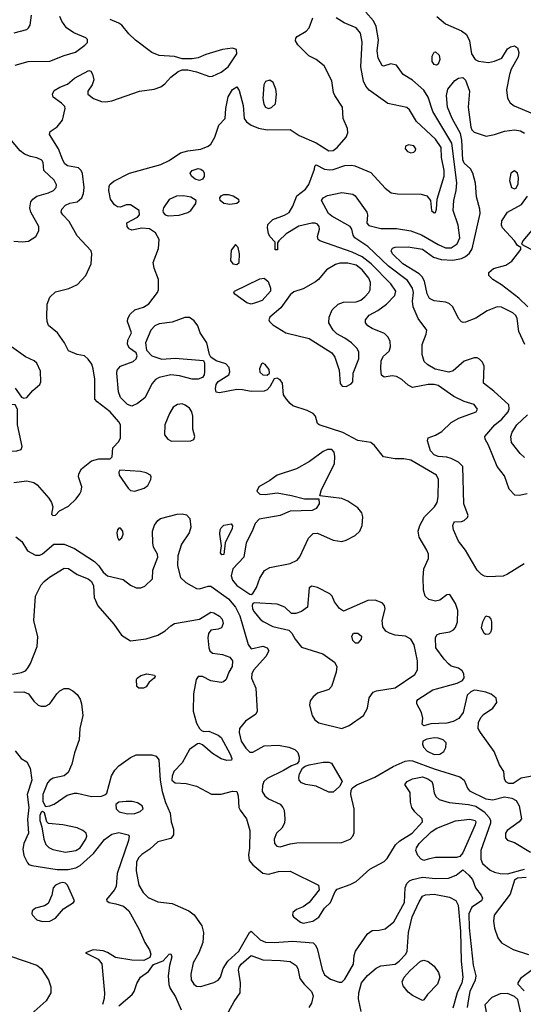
# Model space of a CAD drawing. Extents: x 1173029 to 1307123, y 522559 to 678521.
# Tile 40 of 256: x 1205196 to 1208696, y 541386 to 548233. Entities that reach past the tile are written whole.
import ezdxf

# ---------------------------------------------------------------- set-up
doc = ezdxf.new("R2010")
doc.units = 0

msp = doc.modelspace()

# ---------------------------------------------------------------- linework, layer by layer
at = {"layer": '0CON10XD'}
for points in [[(1208723.4, 544936.6), (1208666.6, 544923.4), (1208637, 544927), (1208598.5, 544968.5), (1208565, 545060.6), (1208515, 545125.6), (1208454.1, 545274.1), (1208430.8, 545315), (1208427.5, 545335), (1208498.5, 545415), (1208545.4, 545455), (1208590.8, 545505), (1208597.5, 545527.5), (1208594.5, 545554.5), (1208490.3, 545650.3), (1208419.4, 545705), (1208424.3, 545824.3), (1208411.7, 545851.7), (1208391.7, 545871.7), (1208375, 545880.8), (1208355, 545880.6), (1208285, 545857.3), (1208209.1, 545790.9), (1208178.5, 545781.5), (1208083.2, 545803.2), (1208031.6, 545831.6), (1208006.5, 545855), (1207992.3, 545905), (1207993.1, 545975), (1208021.5, 546045), (1208024.4, 546074.4), (1207966, 546155), (1207929.5, 546235), (1207924.7, 546274.7), (1207931.5, 546335), (1207925.2, 546365.2), (1207889.8, 546419.8), (1207757.6, 546517.6), (1207614.5, 546654.5), (1207525.7, 546715), (1207512.9, 546735), (1207504.3, 546775), (1207492.5, 546795), (1207365, 546865.3), (1207340.8, 546885), (1207293.3, 546975), (1207304.3, 546995), (1207335, 547010.8), (1207435, 547030), (1207510, 547020), (1207527.6, 547007.6), (1207607.5, 546895), (1207613.1, 546875), (1207608, 546818), (1207621.1, 546801.1), (1207705, 546779.7), (1207815, 546780.4), (1207914.7, 546764.7), (1207987.6, 546737.6), (1208105, 546668.6), (1208155, 546645.7), (1208195, 546646.3), (1208236.6, 546673.4), (1208254.3, 546715), (1208243.9, 546805), (1208208.1, 546905), (1208211.9, 546975), (1208229.6, 547045), (1208232.5, 547097.5), (1208198.8, 547375), (1208065.9, 547595), (1208034.1, 547695), (1208005, 547742.5), (1207925, 547811.8), (1207861.2, 547851.2), (1207815, 547917.5), (1207775, 547926.7), (1207725, 547908.8), (1207714.5, 547914.5), (1207686.7, 547965), (1207678.9, 548015), (1207688.5, 548091.5), (1207672.4, 548185), (1207654.1, 548224.1), (1207602.2, 548285)], [(1205155, 545014.4), (1205245, 545026.7), (1205293.6, 545013.6), (1205318, 544998), (1205398.5, 544905), (1205416.9, 544875), (1205426, 544845), (1205416.7, 544795), (1205425, 544784.2), (1205443.8, 544786.2), (1205472.7, 544817.3), (1205535, 544849.4), (1205588.8, 544901.2), (1205614.4, 544935), (1205623.5, 544955), (1205626.5, 544985), (1205603.1, 545055), (1205605.8, 545075), (1205625, 545108.8), (1205695, 545166), (1205745, 545180), (1205825, 545180), (1205837.5, 545192.5), (1205842.5, 545255), (1205885, 545298.8), (1205895.6, 545325), (1205896.7, 545415), (1205885, 545437.1), (1205823.3, 545505), (1205733.3, 545575), (1205718.8, 545595), (1205717, 545733), (1205706.7, 545805), (1205696.4, 545836.4), (1205672.1, 545872.1), (1205645.8, 545895.8), (1205595, 545904.2), (1205535, 545930), (1205507.8, 545985), (1205457.3, 546055), (1205395.9, 546105.9), (1205385.9, 546135), (1205384.3, 546164.3), (1205387.4, 546255), (1205405.9, 546304.1), (1205445, 546340), (1205537.4, 546362.6), (1205597.8, 546392.2), (1205655.9, 546454.1), (1205692.9, 546535), (1205697.3, 546605), (1205691.8, 546625), (1205595, 546729.6), (1205539.3, 546829.3), (1205494.5, 546875), (1205482.9, 546895), (1205487.3, 546915), (1205515, 546942.7), (1205545, 546956.5), (1205595, 546966.5), (1205626.5, 546995), (1205638.5, 547025), (1205644.1, 547065), (1205632.7, 547162.7), (1205622.7, 547185), (1205605, 547202), (1205526.9, 547216.9), (1205509.7, 547229.7), (1205494.2, 547255), (1205465.3, 547335.3), (1205402.5, 547435), (1205407.5, 547455), (1205455, 547487.5), (1205492, 547535), (1205512.5, 547615), (1205508.3, 547628.3), (1205485, 547653.3), (1205428.8, 547695), (1205424.2, 547715), (1205435, 547740), (1205475, 547764.3), (1205526.7, 547785), (1205576.7, 547825), (1205675, 547880), (1205690, 547875), (1205702, 547855), (1205710.8, 547815), (1205699.7, 547780.3), (1205670, 547735), (1205670, 547715), (1205707.5, 547685), (1205763.2, 547663.2), (1205795, 547661.9), (1205835, 547669.5), (1206028.8, 547735), (1206129.8, 547750.2), (1206175.8, 547765), (1206203.5, 547786.5), (1206245.9, 547834.1), (1206297.7, 547872.3), (1206325, 547883.6), (1206365, 547883.6), (1206425, 547871.2), (1206515, 547838.2), (1206535, 547840.9), (1206595, 547867.7), (1206644.4, 547905), (1206703.8, 547995), (1206702.5, 548025), (1206675, 548034), (1206605, 548025.5), (1206488.6, 547991.4), (1206435, 547967.1), (1206395, 547960), (1206325, 547960), (1206272.5, 547977.5), (1206165, 547982.9), (1206115, 548004.5), (1206000.8, 548090.8), (1205955, 548134.3), (1205905.6, 548195), (1205885, 548209.1), (1205823.5, 548233.5)], [(1205157.9, 548142.1), (1205244.2, 548165), (1205257.8, 548175), (1205268.9, 548195), (1205276.9, 548265)], [(1205164.4, 547915.6), (1205255, 547941.4), (1205405, 547943.1), (1205505, 547982.9), (1205584.1, 548005.9), (1205649.2, 548055), (1205666, 548075), (1205666, 548095), (1205655, 548105.5), (1205571.7, 548141.7), (1205520.6, 548175), (1205488, 548222), (1205474.6, 548255)], [(1206177.5, 547225), (1206235, 547252.9), (1206313, 547307), (1206365, 547320.9), (1206455, 547333.2), (1206505, 547353.6), (1206525, 547368.1), (1206551.1, 547415), (1206580.2, 547499.8), (1206622.9, 547545), (1206627.1, 547615), (1206643.4, 547696.6), (1206675, 547746.2), (1206705, 547766.2), (1206721.3, 547741.3), (1206749.6, 547635), (1206755.5, 547545), (1206772.6, 547522.6), (1206805, 547498.9), (1206855, 547478.4), (1206915, 547466.5), (1207075, 547470), (1207136.9, 547426.9), (1207255, 547377.1), (1207345, 547320.3), (1207375, 547322.8), (1207402.1, 547345), (1207463.5, 547415), (1207475.5, 547445), (1207472.7, 547475), (1207443.1, 547545), (1207440, 547625), (1207385.7, 547705), (1207377, 547727), (1207365, 547807.5), (1207311.7, 547911.7), (1207256.6, 547956.6), (1207205, 547981.2), (1207127.6, 548057.6), (1207112.9, 548085), (1207115.8, 548105), (1207124.2, 548115), (1207186.6, 548153.4), (1207207.5, 548175), (1207232.2, 548245)], [(1208701.7, 544448.3), (1208585, 544376.7), (1208555, 544364.1), (1208449.2, 544359.2), (1208425, 544363.8), (1208405, 544373.8), (1208375, 544406), (1208294.6, 544544.6), (1208245.8, 544605.8), (1208211.2, 544685), (1208206.7, 544715), (1208212.5, 544735), (1208218.3, 544741.7), (1208265, 544743.3), (1208285, 544750), (1208308.3, 544771.7), (1208312.5, 544785), (1208281.9, 544865), (1208275.8, 545125.8), (1208245.5, 545155.5), (1208195, 545181.4), (1208165, 545190), (1208105, 545194.6), (1208075, 545207.1), (1208051.2, 545235), (1208029.2, 545305), (1208035, 545326.2), (1208085, 545343.3), (1208129.9, 545370.1), (1208195, 545431.8), (1208247.4, 545462.6), (1208368, 545505), (1208378, 545525), (1208355, 545557.5), (1208285, 545577.8), (1208212.9, 545612.9), (1208105, 545688.7), (1208075, 545695.9), (1208034.6, 545695.4), (1207925, 545675.7), (1207895, 545690.6), (1207850.5, 545730.5), (1207815, 545751.5), (1207785, 545756.7), (1207727.7, 545747.7), (1207710.5, 545760.5), (1207704.6, 545805), (1207708, 545862), (1207725, 545894), (1207762.5, 545927.5), (1207772.8, 545957.2), (1207769.6, 545995), (1207755.3, 546025.3), (1207730.6, 546050.6), (1207645, 546085.6), (1207614.6, 546104.6), (1207599.4, 546125), (1207597.8, 546145), (1207625, 546177.9), (1207685, 546210), (1207745.8, 546254.2), (1207803.1, 546315), (1207810.7, 546345), (1207774, 546395), (1207637.9, 546535), (1207575, 546584.8), (1207506.4, 546616.4), (1207280.5, 546695), (1207270, 546705), (1207264.6, 546725), (1207278.2, 546775), (1207276.2, 546795), (1207265, 546810.6), (1207248.7, 546818.7), (1207225, 546818.8), (1207135, 546797.9), (1207047.4, 546742.6), (1206996.7, 546695), (1206988.3, 546681.7), (1206987, 546633), (1206971.7, 546631.7), (1206970, 546685), (1206934.2, 546724.2), (1206924, 546745), (1206917.5, 546785), (1206920.9, 546809.1), (1206955, 546842.9), (1207036.6, 546873.4), (1207067.8, 546892.2), (1207093.5, 546936.5), (1207122.5, 547007.5), (1207181.5, 547055), (1207205, 547085.7), (1207243.8, 547193.8), (1207246.7, 547213.3), (1207255, 547222.5), (1207313.8, 547193.8), (1207347.8, 547187.8), (1207375, 547191.5), (1207455, 547219.1), (1207505, 547220.6), (1207525, 547215.6), (1207635, 547169.5), (1207735, 547060.8), (1207778.3, 547028.3), (1207820.6, 547020.6), (1207985, 547018.9), (1208025, 547007.5), (1208051.4, 546975), (1208057.5, 546905), (1208075, 546889.2), (1208085, 546892), (1208093.1, 546915), (1208097.3, 546985), (1208145.8, 547144.2), (1208145.7, 547185), (1208126, 547274), (1208124.2, 547345), (1208085, 547401.6), (1207953.5, 547525), (1207905, 547606.2), (1207885, 547622.5), (1207755, 547650), (1207625, 547742.3), (1207600.3, 547770.3), (1207585.8, 547805.8), (1207565.7, 547905), (1207575.9, 548075.9), (1207565, 548139.2), (1207535, 548176.9), (1207451.6, 548211.6), (1207394.4, 548245)], [(1208094.3, 548255), (1208154.2, 548205), (1208265, 548156.2), (1208300.1, 548130.1), (1208322.7, 548085), (1208335, 547996), (1208362.2, 547955), (1208385, 547943.8), (1208453.9, 547936.1), (1208496.2, 547943.8), (1208545.7, 547964.3), (1208585, 548030), (1208605.8, 548044.2), (1208635, 548051.2), (1208655, 548036), (1208665.4, 548005.4), (1208660, 547975), (1208611.5, 547888.5), (1208598.8, 547851.2), (1208579.1, 547745), (1208585.8, 547685.8), (1208604.7, 547654.7), (1208632.6, 547632.6), (1208760.3, 547580.3)], [(1208093, 547917), (1208075, 547920), (1208062.7, 547942.7), (1208061.7, 547978.3), (1208075, 548007.5), (1208085, 548010), (1208110, 547985), (1208116.2, 547955), (1208105, 547923.3), (1208093, 547917)], [(1206925, 547615.8), (1206945, 547621.4), (1206972.3, 547647.7), (1206980, 547715), (1206975, 547750), (1206957.5, 547795), (1206935, 547812.5), (1206905, 547802.5), (1206891.2, 547778.8), (1206885.7, 547685), (1206891.9, 547645), (1206903.7, 547623.7), (1206925, 547615.8)], [(1208705.8, 545975), (1208665.4, 546064.6), (1208653.4, 546155), (1208643.8, 546175), (1208622.9, 546195), (1208545, 546233.3), (1208515, 546235.5), (1208445, 546207.1), (1208365, 546158.1), (1208295, 546128.9), (1208276.7, 546126.7), (1208265, 546131.9), (1208244.7, 546154.7), (1208205.9, 546235.9), (1208179.5, 546259.5), (1208155, 546268.5), (1208075, 546277.3), (1208043.8, 546293.8), (1208026.8, 546326.8), (1208009.4, 546415), (1207993.7, 546443.7), (1207970.8, 546465), (1207858.5, 546535), (1207786.9, 546605), (1207777.3, 546625), (1207786.8, 546643.2), (1207805, 546651.5), (1207895.7, 546654.3), (1207995, 546637.2), (1208070.8, 546580.8), (1208124.1, 546564.1), (1208205, 546561.3), (1208265, 546572.4), (1208295, 546585.8), (1208321.5, 546608.5), (1208339.8, 546640.2), (1208395.6, 546885), (1208394.4, 546914.4), (1208371.3, 547001.3), (1208362.9, 547095), (1208344.4, 547165), (1208329.4, 547195), (1208285.5, 547235), (1208275, 547258), (1208268.4, 547395), (1208260.2, 547440.3), (1208200.9, 547545), (1208169.2, 547625), (1208162.1, 547705), (1208171.1, 547748.9), (1208220.3, 547809.7), (1208245, 547826.7), (1208275, 547831.2), (1208293.2, 547813.2), (1208321.4, 547735), (1208311.6, 547625), (1208330.5, 547485), (1208337.4, 547467.4), (1208355, 547451.4), (1208436.6, 547423.4), (1208495, 547433.5), (1208565, 547458.5), (1208635, 547467.1), (1208675, 547460), (1208704.7, 547444.7)], [(1205155, 546693.6), (1205215, 546687.5), (1205257.7, 546692.3), (1205308.6, 546725), (1205328.1, 546765), (1205328.1, 546795), (1205273.5, 546895), (1205266.9, 546925), (1205272.5, 546965), (1205285.8, 546985), (1205315, 547005.6), (1205395, 547027.9), (1205431.4, 547045), (1205449.5, 547065), (1205451.1, 547085), (1205435, 547115.7), (1205364, 547185), (1205359.2, 547239.2), (1205350, 547255), (1205315, 547271.8), (1205271.7, 547281.7), (1205228.7, 547298.7), (1205199.9, 547319.9), (1205102.9, 547435)], [(1207915, 547306), (1207935, 547311.2), (1207947, 547323), (1207948.8, 547335), (1207933.8, 547355), (1207897.7, 547362.3), (1207877.7, 547352.3), (1207873.8, 547335), (1207890, 547315), (1207915, 547306)], [(1208795, 542978.3), (1208681.7, 542958.3), (1208625, 542921.2), (1208595, 542921.2), (1208575, 542932.5), (1208563.8, 542955), (1208561.2, 543005), (1208530.6, 543050.6), (1208493.8, 543145), (1208397.9, 543275), (1208382.4, 543305), (1208385.3, 543344.7), (1208400.3, 543379.7), (1208419.5, 543400.5), (1208484.7, 543445.3), (1208512.2, 543485), (1208506.7, 543515), (1208471.7, 543541.7), (1208435, 543556.2), (1208375, 543569.1), (1208355, 543569.5), (1208330.4, 543559.6), (1208305.4, 543534.6), (1208277.1, 543415), (1208247, 543373), (1208208.1, 543351.9), (1208165, 543341.3), (1208054, 543336), (1208005, 543322.5), (1207992, 543335), (1207997.8, 543375), (1207989.1, 543415), (1207956.5, 543475), (1207956.5, 543495), (1207963.3, 543505), (1208067.1, 543572.9), (1208235, 543618.6), (1208273, 543637), (1208284.2, 543655.8), (1208281.4, 543685), (1208270, 543705), (1208245, 543722.5), (1208195, 543738.1), (1208175, 543754.3), (1208145, 543786), (1208088.6, 543865), (1208085.8, 543934.2), (1208095, 543956.2), (1208114.4, 543965.6), (1208185, 543976.5), (1208209.8, 543990.2), (1208223.5, 544006.5), (1208237.2, 544045), (1208239.7, 544125), (1208223.8, 544173.8), (1208185, 544236.7), (1208165, 544234), (1208115, 544195.4), (1208085, 544188.9), (1208039.8, 544199.8), (1208012.9, 544225), (1208002.2, 544265), (1208000, 544355), (1208004.2, 544415), (1208036.9, 544485), (1208036.9, 544515), (1208024.5, 544544.5), (1207972, 544635), (1207965.7, 544675), (1207977.5, 544715), (1208009.5, 544775), (1208077.9, 544845), (1208096.1, 544875), (1208103.8, 544915), (1208105.3, 545034.7), (1208092.7, 545065), (1207915, 545170.8), (1207865, 545179.6), (1207805, 545179.1), (1207725, 545192.5), (1207661.7, 545271.7), (1207635, 545292), (1207545, 545306.2), (1207442, 545362), (1207276.7, 545415), (1207266, 545425), (1207251.2, 545475), (1207235, 545493.8), (1207194.4, 545514.4), (1207095, 545548.6), (1207075, 545563.1), (1207050.6, 545595), (1207030, 545625), (1207022.5, 545705), (1207005, 545728.8), (1206985, 545738.8), (1206963.8, 545736.2), (1206935, 545678.8), (1206915, 545658), (1206895, 545649.2), (1206805, 545647.1), (1206745, 545659.2), (1206705, 545660), (1206585, 545637.5), (1206561.7, 545641.7), (1206556.4, 545666.4), (1206560, 545695), (1206575, 545715.8), (1206648, 545762), (1206656.7, 545785), (1206651.4, 545815), (1206628.8, 545838.8), (1206561.3, 545861.3), (1206523.3, 545885), (1206513.9, 545903.9), (1206495.4, 545985), (1206450.8, 546055), (1206434.2, 546105), (1206408.3, 546138.3), (1206375, 546160.8), (1206342.7, 546162.7), (1206255, 546129.1), (1206165, 546118.5), (1206135, 546102.9), (1206106.9, 546073.1), (1206070.6, 545985), (1206075.8, 545935.8), (1206114.6, 545894.6), (1206183.2, 545873.2), (1206275, 545880), (1206473.8, 545863.8), (1206480, 545845), (1206480.4, 545785), (1206476.8, 545763.2), (1206465.4, 545744.6), (1206436.9, 545733.1), (1206395, 545733.6), (1206305.5, 545755.5), (1206245, 545763.5), (1206165, 545745.4), (1206139.6, 545730.4), (1206116.2, 545703.8), (1206065, 545602.7), (1206015, 545563.3), (1205975, 545546.2), (1205945, 545556.2), (1205895.3, 545605.3), (1205881.1, 545645), (1205870, 545775), (1205873.4, 545796.6), (1205895.5, 545824.5), (1205984, 545855), (1206004, 545875), (1206012, 545895), (1206005.7, 545915.7), (1205958.3, 545948.3), (1205944.5, 545974.5), (1205946.9, 546005), (1205972, 546055), (1205945.8, 546135), (1205947.5, 546155), (1205962.5, 546185), (1205994.6, 546215.4), (1206055, 546234.6), (1206094.1, 546255.9), (1206154.4, 546335), (1206160.6, 546355), (1206160.6, 546425), (1206129.5, 546505), (1206122.5, 546545), (1206159.1, 546640.9), (1206165.6, 546705), (1206139.6, 546749.6), (1206097.2, 546777.2), (1206045, 546783.3), (1205975, 546770), (1205955, 546778.8), (1205942, 546795), (1205939.3, 546820.7), (1206015, 546858.8), (1206028, 546875), (1206026, 546905), (1205965, 546945.7), (1205935.7, 546944.3), (1205895, 546930), (1205875, 546931.4), (1205855, 546944.2), (1205827.1, 546985), (1205814.3, 547045), (1205817, 547073), (1205823.1, 547086.9), (1205850.3, 547109.7), (1205958.8, 547165), (1206177.5, 547225)], [(1206445, 547114.5), (1206415, 547123.3), (1206388.6, 547145), (1206380, 547165), (1206394.2, 547185), (1206435, 547196.8), (1206455, 547192.5), (1206470.6, 547180.6), (1206478.1, 547165), (1206477.4, 547142.6), (1206465.5, 547124.5), (1206445, 547114.5)], [(1208635, 547055.6), (1208645, 547061.9), (1208658.8, 547091.2), (1208661.6, 547135), (1208655, 547165.8), (1208635, 547181.5), (1208608.9, 547165), (1208600, 547115), (1208614.3, 547065), (1208635, 547055.6)], [(1206227.8, 546867.8), (1206305, 546873.8), (1206365, 546892.1), (1206384.3, 546905), (1206420, 546955), (1206421.4, 546975), (1206385, 546997.5), (1206335, 547008.7), (1206285, 547004.5), (1206235, 546981.4), (1206195.8, 546925), (1206189.2, 546905), (1206191.7, 546891.7), (1206206.8, 546876.8), (1206227.8, 546867.8)], [(1206655, 546947.5), (1206615, 546954.5), (1206589.4, 546975), (1206587.1, 546995), (1206595, 547007.5), (1206615, 547016.7), (1206645, 547017.3), (1206678.8, 547008.8), (1206717.1, 546985), (1206717.5, 546965), (1206705, 546954.4), (1206655, 546947.5)], [(1208726.8, 546236.8), (1208665, 546295.3), (1208545, 546390), (1208483.8, 546425), (1208456.7, 546455), (1208456.7, 546475), (1208487.7, 546502.3), (1208573.3, 546526.7), (1208616.7, 546553.3), (1208677.5, 546635), (1208677.5, 546647.5), (1208655, 546662.5), (1208634.4, 546695), (1208552.1, 546785), (1208543.9, 546805), (1208547.5, 546835), (1208586.2, 546893.8), (1208682, 546948), (1208725, 547005.4)], [(1208795.4, 546814.6), (1208692.5, 546695), (1208682.5, 546672.5), (1208747, 546637)], [(1206705, 546530), (1206720.8, 546545), (1206724.2, 546605), (1206715, 546647.5), (1206695, 546670), (1206665, 546630), (1206661.7, 546558.3), (1206676.7, 546535), (1206705, 546530)], [(1207465, 545682.9), (1207499.1, 545700.9), (1207510, 545715), (1207514, 545775), (1207552.7, 545875), (1207552, 545922), (1207538.6, 545948.6), (1207502.2, 545985), (1207455, 546018.8), (1207398.6, 546048.6), (1207373.8, 546073.8), (1207344.4, 546125), (1207346.4, 546165), (1207368.2, 546215), (1207410, 546255), (1207445, 546267.6), (1207535, 546269.6), (1207567.2, 546282.8), (1207594.5, 546305), (1207621.5, 546335), (1207630.5, 546355), (1207632.7, 546405), (1207622.5, 546435), (1207575, 546493.6), (1207535, 546524.8), (1207475, 546540), (1207420.4, 546539.6), (1207390.7, 546529.2), (1207327.4, 546492.6), (1207271.5, 546425), (1207250.5, 546409.5), (1207165, 546361.2), (1207099.7, 546340.3), (1207075, 546319.5), (1207011.2, 546228.8), (1206933.5, 546165), (1206927.8, 546145), (1206931.1, 546135), (1206955, 546111.8), (1207045.8, 546055), (1207206.8, 546016.8), (1207365.3, 545915.3), (1207385.3, 545885.3), (1207415.5, 545795), (1207423.8, 545703.8), (1207436.7, 545685), (1207465, 545682.9)], [(1206805, 546255.6), (1206774.6, 546264.6), (1206690.8, 546325), (1206684.3, 546335), (1206687.5, 546345), (1206865, 546430.8), (1206895, 546436.2), (1206922.7, 546412.7), (1206938.6, 546365), (1206939.4, 546345), (1206879.8, 546280.2), (1206835, 546263.1), (1206805, 546255.6)], [(1205165, 545670), (1205208.8, 545608.8), (1205225, 545600), (1205245, 545605.8), (1205286.9, 545655), (1205335.6, 545695), (1205343.5, 545715), (1205339.1, 545789.2), (1205315, 545844.4), (1205295, 545861.1), (1205235, 545887.3), (1205138.8, 545958.8)], [(1206915, 545761.2), (1206932.5, 545775), (1206929.5, 545799.5), (1206902.5, 545835), (1206885, 545843.3), (1206875, 545840), (1206861.2, 545805), (1206865, 545782.5), (1206885, 545763.8), (1206915, 545761.2)], [(1205075, 545230.6), (1205175, 545233.5), (1205206.7, 545245), (1205213.8, 545265), (1205181.2, 545415), (1205181.4, 545525), (1205164.2, 545554.2), (1205125, 545557.8), (1205081.7, 545538.3), (1205051.2, 545515), (1205054.3, 545485), (1205083.1, 545435), (1205087.5, 545415), (1205075.8, 545335), (1205046, 545265), (1205051.2, 545245), (1205075, 545230.6)], [(1206251.7, 545301.7), (1206385, 545304), (1206405.9, 545314.1), (1206413.8, 545335), (1206399.4, 545385), (1206399.1, 545475), (1206392.7, 545505), (1206375, 545531.1), (1206345, 545553.3), (1206325, 545560.6), (1206292.6, 545557.4), (1206261.3, 545538.7), (1206236, 545495), (1206203.3, 545415), (1206202.5, 545345), (1206226.1, 545316.1), (1206251.7, 545301.7)], [(1208705, 545187.8), (1208673, 545217), (1208613.1, 545293.1), (1208608.9, 545335), (1208619.3, 545365), (1208650, 545415), (1208725.6, 545485)], [(1206805, 544236), (1206815, 544243.3), (1206840.5, 544285), (1206865, 544350), (1206897.8, 544402.2), (1206935, 544424.4), (1207075, 544451.5), (1207125, 544474.4), (1207142.1, 544497.9), (1207203, 544627), (1207235, 544660), (1207265, 544662), (1207375, 544612.9), (1207435, 544603.3), (1207465, 544612.5), (1207526.9, 544645), (1207558.8, 544675), (1207575.4, 544715), (1207581.2, 544775), (1207572.6, 544802.6), (1207545, 544838.6), (1207475, 544885.4), (1207435, 544903.8), (1207282.5, 544922.5), (1207293.8, 544965), (1207384, 545144), (1207386.9, 545195), (1207381.4, 545225), (1207365, 545244.2), (1207335, 545243.1), (1207305, 545230.6), (1207208.8, 545161.2), (1207120.2, 545109.8), (1206984, 545066), (1206935, 545028), (1206856.7, 544985), (1206843.3, 544955), (1206865, 544934), (1206901.2, 544931.2), (1206985, 544942.5), (1207085, 544924.3), (1207175, 544900), (1207275, 544900), (1207276.2, 544865), (1207255.9, 544834.1), (1207229.3, 544820.7), (1207075, 544815.7), (1207005.4, 544784.6), (1206860.3, 544759.7), (1206831.5, 544728.5), (1206811.5, 544675), (1206768.9, 544595), (1206754.1, 544495.9), (1206677.1, 544415), (1206666.4, 544365), (1206675.5, 544335), (1206705, 544298.5), (1206795, 544237.5), (1206805, 544236)], [(1205995, 544954.4), (1206060, 544975), (1206085, 544993.8), (1206108, 545035), (1206110, 545055), (1206104.3, 545064.3), (1206075, 545081.1), (1206035, 545091.5), (1205890.7, 545099.3), (1205883.8, 545086.2), (1205885.8, 545065), (1205948.9, 544975), (1205965, 544958.6), (1205995, 544954.4)], [(1205167.6, 544637.6), (1205210, 544605), (1205248.8, 544538.8), (1205305, 544508), (1205335, 544509.2), (1205355, 544519.2), (1205433.3, 544585), (1205505, 544584.6), (1205576.4, 544556.3), (1205714.8, 544464.8), (1205744.8, 544434.8), (1205775, 544391.8), (1205805, 544366.2), (1205915, 544339.2), (1205965, 544300), (1206005, 544282), (1206037.7, 544282.3), (1206066, 544294), (1206117.5, 544345), (1206120, 544405), (1206156.2, 544495), (1206153.8, 544515), (1206125.6, 544565.6), (1206120, 544595), (1206119.4, 544675), (1206132.2, 544717.8), (1206155, 544750), (1206175, 544764.2), (1206290, 544795), (1206325, 544797.5), (1206355, 544790), (1206378, 544765), (1206385.7, 544705), (1206374.5, 544665.5), (1206320.8, 544585), (1206295.7, 544505), (1206292.9, 544435), (1206314.2, 544355), (1206349.3, 544319.3), (1206425, 544278.5), (1206445, 544275.5), (1206505, 544293.5), (1206525, 544292.5), (1206647.3, 544205), (1206695, 544147.1), (1206725, 544086.7), (1206783.1, 543886.9), (1206805, 543858.6), (1206885, 543876.7), (1206916, 543865), (1206927.5, 543845), (1206906.7, 543805), (1206820.1, 543709.9), (1206807.9, 543685), (1206807.7, 543655), (1206837.5, 543585), (1206845.4, 543424.6), (1206836.7, 543403.3), (1206765, 543353.8), (1206724.2, 543305), (1206721.8, 543275), (1206735.7, 543215), (1206766.1, 543166.1), (1206795, 543139.7), (1206815, 543139.7), (1206895, 543182.4), (1206995, 543187.7), (1207065, 543173.4), (1207108, 543158), (1207128, 543138), (1207137.8, 543105), (1207135.8, 543074.2), (1207122.5, 543057.5), (1207085, 543044.2), (1207029.3, 543010.7), (1206915, 542955.8), (1206892.5, 542935), (1206883.5, 542906.5), (1206881.8, 542865), (1206898.2, 542835), (1206924.4, 542815), (1207005, 542778), (1207024.7, 542755), (1207032.5, 542735), (1207038.8, 542675), (1207035.3, 542644.7), (1207018.3, 542611.7), (1206981.1, 542575), (1206964.4, 542535), (1206967.1, 542505), (1206983.8, 542485), (1207005, 542480.6), (1207075, 542502.2), (1207122.2, 542507.8), (1207435, 542510.3), (1207491.5, 542535), (1207510.9, 542555), (1207521.2, 542578.8), (1207519.6, 542745), (1207497.1, 542845), (1207500, 542875), (1207508.9, 542891.1), (1207538.6, 542911.4), (1207664.3, 542965.7), (1207791, 543039), (1207874.3, 543075.8), (1207905, 543082.3), (1207925, 543078.9), (1208075, 543023), (1208255, 542968.2), (1208285.3, 542945), (1208308, 542888), (1208321.1, 542871.1), (1208435, 542815.8), (1208485, 542807.6), (1208565, 542829.4), (1208615, 542819.4), (1208645, 542803.5), (1208667.1, 542765), (1208683.8, 542675), (1208666.2, 542655), (1208584.2, 542595), (1208570.8, 542575), (1208572.7, 542542.7), (1208585, 542526.7), (1208635, 542511.4), (1208745, 542444.2)], [(1206600.5, 544510.5), (1206592, 544525), (1206598.8, 544575), (1206585.6, 544655), (1206588.9, 544685), (1206595, 544700), (1206615, 544717.1), (1206665, 544726.7), (1206673.8, 544713.8), (1206672.5, 544695), (1206623.8, 544595), (1206615, 544513.8), (1206600.5, 544510.5)], [(1205885, 544612.5), (1205905, 544630), (1205914, 544655), (1205912, 544675), (1205895, 544696), (1205885, 544696), (1205876, 544685), (1205871.5, 544665), (1205875, 544632.5), (1205885, 544612.5)], [(1205145, 543681.6), (1205207.2, 543692.8), (1205235, 543705.9), (1205250.7, 543720.7), (1205270.4, 543755), (1205316.4, 543875), (1205321.1, 543941.1), (1205292.9, 544055), (1205304.6, 544225), (1205345, 544302.5), (1205365.6, 544325), (1205403.2, 544356.8), (1205505, 544418.5), (1205535, 544416.4), (1205595.3, 544375.3), (1205672.5, 544345), (1205695, 544326.5), (1205708.9, 544295), (1205714.1, 544214.1), (1205737.5, 544157.5), (1205850.3, 544030.3), (1205902.1, 543952.1), (1205965, 543913.3), (1206075, 543927.1), (1206155, 543952.9), (1206206.8, 543983.2), (1206245, 544018.8), (1206272.5, 544035), (1206445, 544064.4), (1206525, 544112), (1206545, 544108), (1206585, 544086), (1206602.5, 544065), (1206610.8, 544035), (1206598, 544005), (1206575.6, 543994.4), (1206525, 543988.6), (1206506.7, 543965), (1206502.7, 543935), (1206509.7, 543865), (1206517.1, 543845), (1206535, 543827.5), (1206605, 543819.4), (1206655, 543800.6), (1206675.6, 543775), (1206672.2, 543735), (1206648.9, 543695), (1206630, 543645), (1206612.3, 543627.7), (1206595, 543624), (1206525, 543634.3), (1206465, 543665.6), (1206435, 543665.6), (1206422.2, 543645), (1206404.5, 543544.5), (1206401.8, 543425), (1206425, 543341.2), (1206445, 543303.8), (1206459.5, 543289.5), (1206475, 543284), (1206510, 543285), (1206575, 543256.9), (1206595, 543240.8), (1206657.5, 543125), (1206670, 543095), (1206666.7, 543083.3), (1206635, 543082), (1206595, 543092.9), (1206535, 543130), (1206465, 543190), (1206445, 543199.2), (1206431.7, 543198.3), (1206375, 543156.9), (1206325, 543064.3), (1206267.1, 543005), (1206255, 542973.3), (1206253.1, 542945), (1206276.7, 542925), (1206352, 542922), (1206425, 542903.6), (1206527.6, 542847.6), (1206595, 542846.9), (1206675, 542868.6), (1206705, 542866.2), (1206714.2, 542835), (1206719.2, 542755), (1206727.1, 542735), (1206772.2, 542675), (1206794.4, 542595), (1206792.1, 542472.1), (1206785.4, 542424.6), (1206789.6, 542385), (1206815.2, 542355.2), (1206885, 542297.9), (1206925, 542291.8), (1206995, 542310.6), (1207075, 542311.4), (1207272, 542215), (1207277, 542183), (1207206.3, 542093.7), (1207165, 542064.4), (1207118.8, 542045), (1207094, 542025), (1207092, 542005), (1207098.8, 541995), (1207146.8, 541956.8), (1207165, 541950.6), (1207233.3, 541965), (1207275, 541992.9), (1207314.4, 542055), (1207356.5, 542095), (1207388.5, 542171.5), (1207402.5, 542187.5), (1207491.5, 542218.5), (1207535, 542240.8), (1207629.5, 542325), (1207729.3, 542379.3), (1207749.5, 542400.5), (1207806.7, 542495), (1207837.6, 542522.4), (1207923.8, 542575), (1207994.6, 542655), (1207993.1, 542675), (1207941.8, 542725), (1207921.1, 542755), (1207911.2, 542791.2), (1207908.8, 542858.8), (1207872.5, 542915), (1207888.8, 542935), (1207925.3, 542954.7), (1207995, 542968.3), (1208031.8, 542955), (1208058.8, 542935), (1208067.5, 542915), (1208075, 542853.8), (1208089.2, 542829.2), (1208110.7, 542810.7), (1208179.7, 542789.7), (1208315, 542775.6), (1208365, 542764.4), (1208423.3, 542725), (1208458.4, 542685), (1208468.2, 542665), (1208468.1, 542645), (1208401.4, 542455), (1208400, 542395), (1208412.2, 542365), (1208465, 542319.2), (1208495, 542304.6), (1208535, 542295.5), (1208586.7, 542293.3), (1208705, 542325.5)], [(1207435, 543304), (1207486.1, 543323.9), (1207584.4, 543395), (1207613.8, 543446.2), (1207625, 543516.7), (1207653.1, 543556.9), (1207675, 543565.7), (1207805, 543587.8), (1207941.8, 543678.2), (1207959.3, 543710.7), (1207960, 543775), (1207937.8, 543885), (1207915, 543925.6), (1207877, 543947), (1207805, 543953.1), (1207765, 543965.7), (1207741.3, 543981.3), (1207720.3, 544010.3), (1207715.8, 544055), (1207736.5, 544135), (1207729.8, 544159.8), (1207715, 544178), (1207665.5, 544195.5), (1207615, 544193.5), (1207445, 544118.8), (1207417.4, 544137.4), (1207384.4, 544185), (1207367.5, 544225), (1207350.9, 544240.9), (1207265, 544283.8), (1207225, 544292.5), (1207208.3, 544281.7), (1207195, 544147.5), (1207155, 544118), (1207115, 544102.5), (1207085, 544104), (1207037.6, 544147.6), (1206985, 544168.7), (1206825, 544178.8), (1206815, 544172.5), (1206811.7, 544158.3), (1206814.4, 544135), (1206825, 544116.2), (1206865.7, 544065), (1206887.6, 544047.6), (1206955, 544012.7), (1207065, 543987.5), (1207087.2, 543967.2), (1207111.1, 543925), (1207155, 543869.4), (1207302.7, 543822.8), (1207383.8, 543765), (1207398.8, 543735), (1207396, 543695), (1207363.4, 543596.6), (1207345, 543575.8), (1207330.6, 543569.4), (1207265, 543548.5), (1207235.3, 543524.7), (1207213.4, 543496.6), (1207209.6, 543465), (1207227.9, 543395), (1207245.6, 543365), (1207275, 543344.4), (1207435, 543304)], [(1208435, 543956.7), (1208423.3, 543965), (1208406.2, 544005), (1208413.8, 544045), (1208435, 544087.5), (1208459.5, 544079.5), (1208470, 544065), (1208473.8, 544045), (1208473.8, 543995), (1208467.7, 543972.3), (1208455, 543958.8), (1208435, 543956.7)], [(1207545, 543897.5), (1207528.3, 543898.3), (1207510, 543915), (1207503.8, 543945), (1207515, 543966.7), (1207545, 543966), (1207570, 543945), (1207568.8, 543925), (1207545, 543897.5)], [(1206055, 543583.8), (1206023.9, 543583.9), (1206010, 543595), (1206006.4, 543643.6), (1206011.2, 543655), (1206038.3, 543671.7), (1206080, 543685), (1206132.5, 543675), (1206136.7, 543665), (1206130, 543655), (1206095.8, 543625), (1206075, 543593.8), (1206055, 543583.8)], [(1205155, 543555.8), (1205225, 543559.2), (1205255.7, 543545.7), (1205292.9, 543495), (1205325, 543467.1), (1205345, 543460), (1205375, 543460), (1205405, 543475.8), (1205453.3, 543545), (1205475, 543565.6), (1205505, 543581.2), (1205535, 543581.2), (1205565, 543566.5), (1205595, 543541.1), (1205615, 543508.6), (1205625.7, 543475.7), (1205634.1, 543395), (1205613.3, 543303.3), (1205609.4, 543225), (1205575.7, 543134.3), (1205558.2, 543055), (1205532.1, 542997.9), (1205504.6, 542975.4), (1205428.1, 542958.1), (1205405, 542945.5), (1205389.1, 542925), (1205357.3, 542845), (1205355.7, 542795.7), (1205375, 542762.5), (1205405, 542765.8), (1205435, 542778.1), (1205525, 542840.8), (1205576.8, 542853.2), (1205595.8, 542854.2), (1205695, 542830.6), (1205765, 542832.7), (1205787.8, 542842.2), (1205800.6, 542855), (1205832.5, 542975), (1205855.6, 543014.4), (1205885, 543044.6), (1205965, 543102.9), (1206005, 543120), (1206115, 543120), (1206145, 543111.2), (1206162.5, 543085), (1206172.3, 542945), (1206186.5, 542866.5), (1206208.5, 542788.5), (1206240.8, 542715), (1206248.5, 542655), (1206265.5, 542604.5), (1206264.5, 542565), (1206245, 542539.4), (1206155, 542516.4), (1206100.4, 542465), (1206045, 542428.2), (1206021.2, 542405), (1206006.8, 542375), (1206004.7, 542315), (1206023.8, 542213.8), (1206053.1, 542163.1), (1206087.9, 542127.9), (1206155, 542098.9), (1206255, 542086.7), (1206370, 542035), (1206407.4, 542007.4), (1206462.4, 541932.4), (1206472.5, 541885), (1206468.5, 541815), (1206441.2, 541745), (1206401.6, 541675), (1206384.1, 541595), (1206387, 541557), (1206405.7, 541525.7), (1206425, 541512.5), (1206455, 541508.7), (1206545, 541537.3), (1206574.3, 541555), (1206591.1, 541575), (1206610.8, 541635), (1206641.6, 541685), (1206718.8, 541755), (1206792.2, 541885), (1206805, 541894.2), (1206866.9, 541835), (1206905, 541818.9), (1206964, 541816), (1207094, 541826), (1207235, 541812.9), (1207250, 541800), (1207263, 541773), (1207298.6, 541628.6), (1207315, 541590), (1207355, 541560), (1207415, 541538.9), (1207435, 541540), (1207455, 541561.9), (1207515.5, 541665), (1207519.1, 541725), (1207528.8, 541755), (1207613, 541877), (1207645, 541898.1), (1207695, 541900.9), (1207735, 541911.8), (1207795, 541960.5)], [(1208075, 543122.3), (1208115, 543124.6), (1208144.3, 543145), (1208157.9, 543172.1), (1208158.6, 543205), (1208138.6, 543225), (1208105, 543236.8), (1208075, 543239.5), (1208025, 543230), (1207998.2, 543215), (1207994.7, 543195), (1208002.1, 543175), (1208026.7, 543146.7), (1208075, 543122.3)], [(1205165, 543148.8), (1205205, 543096), (1205245, 543071.9), (1205267.2, 543027.2), (1205280.9, 542945), (1205246.9, 542845), (1205258.9, 542755), (1205248.9, 542671.1), (1205255.6, 542575), (1205223.9, 542505), (1205216.8, 542465), (1205225, 542420.8), (1205248.8, 542368.8), (1205258.5, 542358.5), (1205280.8, 542350.8), (1205455, 542323.9), (1205533, 542323), (1205585, 542335.9), (1205615, 542350.3), (1205709.1, 542435), (1205785, 542532.5), (1205835, 542568.9), (1205885, 542581.8), (1205950, 542565), (1205956, 542555), (1205950.6, 542525), (1205873.8, 542295), (1205865.5, 542205), (1205851.2, 542178.8), (1205798, 542115), (1205800, 542105), (1205816.2, 542095), (1205863.3, 542085), (1205918.1, 542068.1), (1205954, 542035), (1206026.7, 541906.7), (1206064.5, 541815), (1206097.5, 541765), (1206106.7, 541735), (1206099.4, 541710.6), (1206058.5, 541691.5), (1205975, 541692.5), (1205862.1, 541712.1), (1205805, 541747.3), (1205775, 541756.8), (1205705.9, 541764.1), (1205652.5, 541745), (1205740.9, 541700.9), (1205767.3, 541667.3), (1205785.6, 541464.4), (1205782.7, 541427.3), (1205770, 541385)], [(1207345, 542860.9), (1207255, 542901.8), (1207183.3, 542915), (1207155, 542926.9), (1207138.6, 542945), (1207135.8, 542964.2), (1207141.2, 542988.8), (1207162, 543028), (1207178.8, 543041.2), (1207208.3, 543051.7), (1207305, 543069.6), (1207345, 543070.9), (1207361.7, 543061.7), (1207436.5, 542935), (1207418.5, 542901.5), (1207375, 542861.8), (1207345, 542860.9)], [(1205945, 542709.7), (1205995, 542712.7), (1206032.8, 542727.2), (1206053.8, 542745), (1206046.2, 542765), (1206015, 542787.5), (1205977.4, 542797.4), (1205935, 542796.9), (1205885, 542790.9), (1205864.6, 542775.4), (1205865.5, 542745), (1205885.7, 542725), (1205945, 542709.7)], [(1205515, 542444.7), (1205585, 542454.7), (1205615, 542473.1), (1205654.5, 542535), (1205661.1, 542555), (1205658.1, 542575), (1205634.4, 542595), (1205595, 542613.3), (1205495, 542632.9), (1205395, 542643.8), (1205383.3, 542655), (1205368.3, 542718.3), (1205355, 542727.5), (1205345, 542722.5), (1205335, 542700), (1205334.4, 542665), (1205349.4, 542619.4), (1205363.3, 542535), (1205378, 542498), (1205397, 542477), (1205425, 542461.8), (1205515, 542444.7)], [(1208005, 542386.9), (1207985, 542395.6), (1207961.8, 542421.8), (1207949.6, 542455), (1207953.9, 542475), (1207972.4, 542505), (1208055.4, 542585), (1208095, 542610.5), (1208225, 542661.5), (1208325, 542673.9), (1208360.5, 542665), (1208366, 542655), (1208362.1, 542635), (1208275, 542440), (1208255.5, 542414.5), (1208232.1, 542407.9), (1208085, 542406), (1208035, 542394.5), (1208005, 542386.9)], [(1207795, 541960.5), (1207870.9, 542095), (1207874.3, 542195.7), (1207886.2, 542225), (1207905.7, 542244.3), (1207925.7, 542254.2), (1207995, 542269.4), (1208085, 542261.1), (1208175, 542264), (1208228, 542285), (1208275, 542320), (1208317.5, 542285), (1208341.4, 542255), (1208363.6, 542195), (1208402.5, 542145), (1208411.1, 542125), (1208404.4, 542105), (1208337.8, 542062.2), (1208315.9, 542015), (1208318.9, 541918.9), (1208347.9, 541657.9), (1208366.1, 541585), (1208361.9, 541555), (1208323.2, 541475), (1208314.2, 541425), (1208305, 541364.4)], [(1208715, 542266.7), (1208655, 542262), (1208635, 542250), (1208605, 542150.8), (1208493.1, 542005), (1208488.1, 541965), (1208495.6, 541915), (1208517.8, 541847.8), (1208545, 541813.1), (1208625, 541767.8), (1208732.7, 541732.7)], [(1205355, 541961.5), (1205405, 541963.3), (1205444.2, 541985), (1205499.4, 542050.6), (1205570, 542095), (1205576.7, 542105), (1205526.9, 542215), (1205515, 542227.5), (1205495, 542232.5), (1205475, 542229.2), (1205445, 542213.8), (1205428.8, 542195), (1205420, 542145), (1205392.8, 542087.2), (1205368.9, 542071.1), (1205305.9, 542054.1), (1205283.3, 542035), (1205280.4, 542015), (1205285.4, 542005), (1205315, 541972.9), (1205355, 541961.5)], [(1207569.5, 541335), (1207550.5, 541425), (1207552.5, 541465), (1207571.5, 541535), (1207612.7, 541587.3), (1207673.5, 541636.5), (1207705, 541653.6), (1207805, 541666.1), (1207833.2, 541686.8), (1207879.2, 541735), (1207887.7, 541755), (1207897.3, 541885), (1207924.2, 541995), (1207971, 542099), (1207995, 542137.3), (1208015, 542147.1), (1208075, 542152), (1208182, 542132), (1208227.5, 542107.5), (1208243.8, 542075), (1208259.3, 541895), (1208264.6, 541685), (1208275.2, 541575.2), (1208268.1, 541535), (1208235.3, 541465), (1208205, 541360)], [(1205130.5, 541720.5), (1205315, 541657.1), (1205345, 541635.6), (1205395, 541556.7), (1205412.3, 541507.7), (1205411.9, 541465), (1205379.6, 541410.4), (1205295, 541336.5), (1205171.8, 541205)], [(1206009.7, 541530.3), (1206035, 541574), (1206090, 541615), (1206125, 541663.3), (1206192.5, 541687.5), (1206233.8, 541735), (1206245, 541736), (1206253.8, 541715), (1206236, 541655), (1206228.1, 541585), (1206232.6, 541522.6), (1206240.6, 541495), (1206277.4, 541437.4), (1206316.7, 541346.7)], [(1206607.8, 541262.2), (1206685, 541405.8), (1206726.7, 541465), (1206729.5, 541535), (1206717.3, 541625), (1206720.9, 541645), (1206734.7, 541665), (1206805, 541724.7), (1206885, 541695.3), (1207008.5, 541691.5), (1207075, 541682.9), (1207118.1, 541655), (1207129.4, 541635), (1207143.1, 541565), (1207172.7, 541525), (1207224.5, 541475), (1207235.6, 541445), (1207223.5, 541395), (1207205.3, 541364.7)], [(1207995, 541412), (1207925, 541446.9), (1207895, 541470), (1207860, 541515), (1207853, 541543), (1207866.8, 541575), (1207908.6, 541621.4), (1207982.2, 541685), (1208005, 541693.8), (1208034.1, 541684.1), (1208075, 541651.9), (1208106.5, 541606.5), (1208116.2, 541575), (1208099.6, 541525), (1208029.4, 541455), (1208005, 541416.2), (1207995, 541412)], [(1208757.1, 541625), (1208675, 541566.2), (1208656.7, 541535), (1208657.5, 541525), (1208700.5, 541480.5)], [(1205885, 541374.3), (1205976.9, 541455), (1205990.6, 541475), (1206009.7, 541530.3)], [(1208545, 541130.8), (1208565, 541134.2), (1208621.4, 541168.6), (1208645, 541194.4), (1208671.5, 541245), (1208686.5, 541295), (1208658.6, 541418.6), (1208635, 541440), (1208585, 541460), (1208535, 541458.8), (1208475.8, 541434.2), (1208428.3, 541381.7), (1208442, 541305), (1208512.3, 541152.3), (1208526, 541136), (1208545, 541130.8)]]:
    msp.add_lwpolyline(points, dxfattribs=at)

doc.saveas('drawing.dxf')
